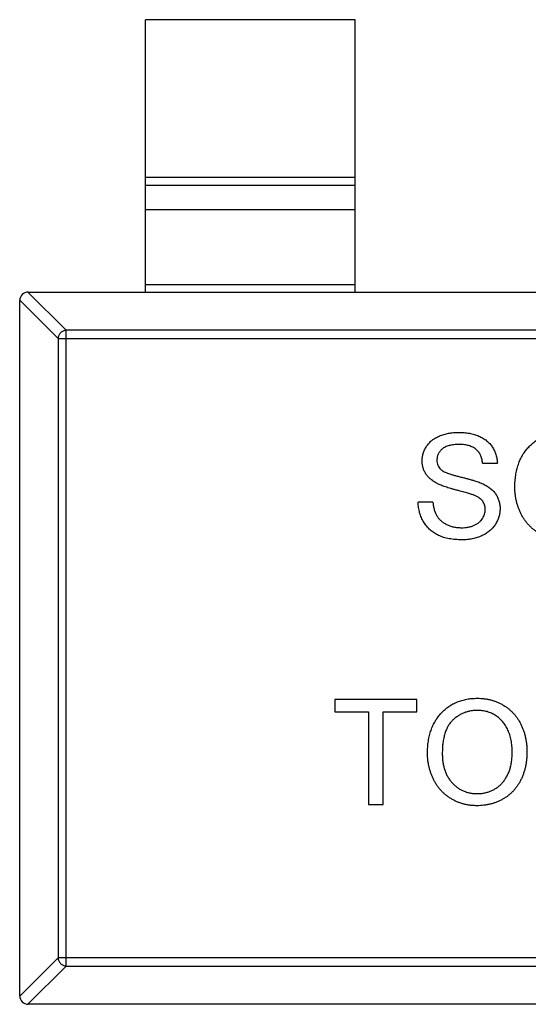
# Model space of a CAD drawing. Header units: millimetres. Extents: x 134 to 283, y 142 to 332.
# Tile 109 of 145: x 176.01 to 177.22, y 271.8 to 274.15. Entities that reach past the tile are written whole.
import ezdxf

# ---------------------------------------------------------------- set-up
doc = ezdxf.new("R2010")
doc.units = ezdxf.units.MM
doc.header["$LTSCALE"] = 0.1
doc.layers.get('0').update_dxf_attribs({"linetype": 'CONTINUOUS'})

msp = doc.modelspace()

# ---------------------------------------------------------------- linework, layer by layer
at = {"color": 7, "linetype": 'Continuous'}
for p, q in [((176.3111, 273.4967), (176.3111, 274.1467)), ((176.8111, 274.1467), (176.3111, 274.1467)), ((176.8111, 273.4967), (176.8111, 274.1467)), ((176.3111, 273.7705), (176.8111, 273.7705)), ((176.8111, 273.7507), (176.3111, 273.7507)), ((176.8111, 273.6927), (176.3111, 273.6927)), ((176.0308, 273.4967), (176.1222, 273.4053)), ((176.0311, 273.4967), (178.9911, 273.4967)), ((176.3111, 273.5145), (176.8111, 273.5145)), ((176.1025, 273.3856), (176.0111, 273.477)), ((176.0111, 271.8167), (176.0111, 273.4767)), ((176.1222, 271.8881), (176.1222, 273.4053)), ((178.9, 273.4053), (176.1222, 273.4053)), ((176.1025, 273.3856), (176.1025, 271.9078)), ((176.1025, 273.3856), (178.9197, 273.3856)), ((177.1153, 273.088), (177.1506, 273.088)), ((176.9967, 272.9951), (176.9615, 272.9951)), ((176.7627, 272.5239), (176.7627, 272.4951)), ((176.9582, 272.5239), (176.7627, 272.5239)), ((176.9582, 272.4951), (176.9582, 272.5239)), ((176.7627, 272.4951), (176.8429, 272.4951)), ((176.8429, 272.4951), (176.8429, 272.2739)), ((176.8781, 272.2739), (176.8781, 272.4951)), ((176.8781, 272.4951), (176.9582, 272.4951)), ((176.8429, 272.2739), (176.8781, 272.2739)), ((176.0111, 271.8164), (176.1025, 271.9078)), ((178.9197, 271.9078), (176.1025, 271.9078)), ((176.1222, 271.8881), (176.0308, 271.7967)), ((176.1222, 271.8881), (178.9, 271.8881)), ((178.9911, 271.7967), (176.0311, 271.7967))]:
    msp.add_line(p, q, dxfattribs=at)
for centre, start, end in [((176.0311, 273.4767), 90, 180), ((176.0311, 271.8167), 180, 270)]:
    msp.add_arc(centre, 0.02, start, end, dxfattribs=at)
for points, knots in [([(176.1222, 273.4053), (176.1197, 273.4052), (176.1146, 273.404), (176.1082, 273.3996), (176.1038, 273.3932), (176.1026, 273.3881), (176.1025, 273.3856)], [0, 0, 0, 0, 0.249032, 0.5, 0.750968, 1, 1, 1, 1]), ([(176.9711, 273.0933), (176.9712, 273.0964), (176.9714, 273.1025), (176.9735, 273.1116), (176.9769, 273.1203), (176.9807, 273.1272), (176.9844, 273.1324), (176.9875, 273.1362), (176.9909, 273.1397), (176.9947, 273.1429), (176.9987, 273.1459), (177.003, 273.1487), (177.0077, 273.1511), (177.0143, 273.1541), (177.0231, 273.1572), (177.0342, 273.1598), (177.0458, 273.1614), (177.0538, 273.1616), (177.0579, 273.1617)], [0, 0, 0, 0, 0.074995, 0.149165, 0.223664, 0.300412, 0.33957, 0.378921, 0.418096, 0.45823, 0.498427, 0.539708, 0.582216, 0.625824, 0.715481, 0.807384, 0.901634, 1, 1, 1, 1]), ([(177.0579, 273.1617), (177.0623, 273.1616), (177.071, 273.1614), (177.0835, 273.1598), (177.0953, 273.1569), (177.1045, 273.1538), (177.1113, 273.1506), (177.1161, 273.148), (177.1206, 273.1452), (177.1248, 273.142), (177.1287, 273.1386), (177.1322, 273.135), (177.1355, 273.1311), (177.1395, 273.1255), (177.1437, 273.1181), (177.1473, 273.1086), (177.1498, 273.0985), (177.1503, 273.0915), (177.1506, 273.088)], [0, 0, 0, 0, 0.100475, 0.195644, 0.286083, 0.372983, 0.415026, 0.456052, 0.495939, 0.535566, 0.574087, 0.612519, 0.651081, 0.689513, 0.766237, 0.84235, 0.919974, 1, 1, 1, 1]), ([(177.1922, 273.0302), (177.1923, 273.0352), (177.1925, 273.045), (177.1941, 273.0592), (177.1966, 273.0726), (177.2003, 273.0851), (177.205, 273.0968), (177.2106, 273.1078), (177.2174, 273.1178), (177.2252, 273.1269), (177.2338, 273.1351), (177.243, 273.1423), (177.2529, 273.1483), (177.2633, 273.1532), (177.2744, 273.157), (177.2861, 273.1597), (177.2983, 273.1614), (177.3067, 273.1616), (177.311, 273.1617)], [0, 0, 0, 0, 0.075226, 0.146575, 0.2145, 0.27953, 0.342403, 0.403496, 0.463762, 0.523864, 0.583252, 0.641302, 0.698898, 0.756295, 0.814628, 0.874325, 0.935783, 1, 1, 1, 1]), ([(177.0593, 273.1329), (177.057, 273.1329), (177.0527, 273.1328), (177.0465, 273.1322), (177.0408, 273.1314), (177.0355, 273.1302), (177.0306, 273.1287), (177.0262, 273.1269), (177.0224, 273.1246), (177.0189, 273.122), (177.016, 273.1192), (177.0134, 273.1162), (177.0112, 273.1132), (177.0094, 273.1099), (177.008, 273.1065), (177.0071, 273.103), (177.0064, 273.0993), (177.0064, 273.0968), (177.0063, 273.0956)], [0, 0, 0, 0, 0.091511, 0.177143, 0.257108, 0.331198, 0.400592, 0.465625, 0.526973, 0.585443, 0.641399, 0.695044, 0.746782, 0.796959, 0.847545, 0.897439, 0.947649, 1, 1, 1, 1]), ([(177.1153, 273.088), (177.1151, 273.0898), (177.1146, 273.0933), (177.1136, 273.0984), (177.112, 273.1031), (177.1102, 273.1075), (177.1081, 273.1115), (177.1056, 273.1152), (177.1026, 273.1185), (177.0994, 273.1216), (177.0958, 273.1243), (177.0917, 273.1266), (177.0873, 273.1285), (177.0825, 273.1301), (177.0772, 273.1314), (177.0716, 273.1323), (177.0656, 273.1327), (177.0614, 273.1328), (177.0593, 273.1329)], [0, 0, 0, 0, 0.067155, 0.131403, 0.192732, 0.251253, 0.307704, 0.362699, 0.417778, 0.472304, 0.527873, 0.58523, 0.645057, 0.707952, 0.774434, 0.84494, 0.920404, 1, 1, 1, 1]), ([(177.0063, 273.0956), (177.0064, 273.0934), (177.0066, 273.0892), (177.0084, 273.0833), (177.0112, 273.0779), (177.0139, 273.075), (177.0153, 273.0735)], [0, 0, 0, 0, 0.262741, 0.509957, 0.753327, 1, 1, 1, 1]), ([(177.008, 273.0392), (177.005, 273.0408), (176.9994, 273.0439), (176.9917, 273.0494), (176.9853, 273.0555), (176.9801, 273.0621), (176.976, 273.0693), (176.9732, 273.077), (176.9713, 273.085), (176.9712, 273.0905), (176.9711, 273.0933)], [0, 0, 0, 0, 0.144805, 0.279512, 0.406394, 0.527502, 0.645393, 0.761885, 0.878942, 1, 1, 1, 1]), ([(177.0153, 273.0735), (177.0162, 273.0727), (177.0181, 273.0711), (177.0217, 273.0689), (177.0261, 273.0667), (177.0314, 273.0646), (177.0376, 273.0624), (177.0446, 273.0601), (177.0526, 273.0579), (177.0612, 273.0557), (177.0699, 273.0536), (177.0782, 273.0514), (177.0858, 273.0494), (177.0927, 273.0474), (177.0989, 273.0454), (177.1044, 273.0435), (177.1092, 273.0417), (177.1122, 273.0405), (177.1136, 273.0399)], [0, 0, 0, 0, 0.032743, 0.07241, 0.119611, 0.174673, 0.237345, 0.308352, 0.38763, 0.474784, 0.563332, 0.645136, 0.720203, 0.789134, 0.851497, 0.907331, 0.956969, 1, 1, 1, 1]), ([(177.0951, 273.0115), (177.0942, 273.0119), (177.0922, 273.0127), (177.0888, 273.0138), (177.0847, 273.0152), (177.08, 273.0166), (177.0745, 273.0181), (177.0683, 273.0199), (177.0614, 273.0217), (177.054, 273.0237), (177.0466, 273.0256), (177.0394, 273.0276), (177.0329, 273.0296), (177.0268, 273.0316), (177.0214, 273.0335), (177.0164, 273.0354), (177.012, 273.0373), (177.0093, 273.0386), (177.008, 273.0392)], [0, 0, 0, 0, 0.0312, 0.070487, 0.117215, 0.171576, 0.234122, 0.303963, 0.382156, 0.467646, 0.554335, 0.635074, 0.710037, 0.779092, 0.842966, 0.901001, 0.953246, 1, 1, 1, 1]), ([(177.1136, 273.0399), (177.1154, 273.0391), (177.1189, 273.0375), (177.1239, 273.0347), (177.1286, 273.0318), (177.1329, 273.0287), (177.1368, 273.0255), (177.1403, 273.0221), (177.1436, 273.0185), (177.1464, 273.0147), (177.1489, 273.0108), (177.1511, 273.0068), (177.1528, 273.0026), (177.1544, 272.9983), (177.1555, 272.9937), (177.1564, 272.9891), (177.1569, 272.9843), (177.1569, 272.9811), (177.157, 272.9795)], [0, 0, 0, 0, 0.074931, 0.147078, 0.216364, 0.282503, 0.346688, 0.408836, 0.469262, 0.528432, 0.587001, 0.644416, 0.702189, 0.759767, 0.81849, 0.877633, 0.93802, 1, 1, 1, 1]), ([(177.3108, 272.9053), (177.3079, 272.9054), (177.3022, 272.9054), (177.2938, 272.9063), (177.2856, 272.9076), (177.2777, 272.9094), (177.2699, 272.9118), (177.2624, 272.9147), (177.2552, 272.9181), (177.2482, 272.9221), (177.2415, 272.9265), (177.2352, 272.9313), (177.2294, 272.9365), (177.224, 272.9422), (177.2189, 272.9481), (177.2143, 272.9545), (177.2101, 272.9612), (177.2064, 272.9683), (177.203, 272.9757), (177.2002, 272.9832), (177.1977, 272.9907), (177.1957, 272.9984), (177.1941, 273.0062), (177.1931, 273.0141), (177.1923, 273.0221), (177.1923, 273.0275), (177.1922, 273.0302)], [0, 0, 0, 0, 0.044697, 0.088534, 0.131409, 0.173814, 0.215715, 0.257247, 0.298848, 0.340604, 0.382029, 0.42297, 0.463632, 0.504048, 0.544591, 0.584964, 0.626265, 0.667979, 0.709943, 0.751382, 0.792619, 0.833948, 0.875008, 0.916446, 0.957907, 1, 1, 1, 1]), ([(177.1217, 272.9778), (177.1216, 272.9796), (177.1215, 272.9831), (177.1204, 272.9883), (177.1183, 272.993), (177.1157, 272.9974), (177.112, 273.0015), (177.1073, 273.0053), (177.1016, 273.0087), (177.0973, 273.0105), (177.0951, 273.0115)], [0, 0, 0, 0, 0.117768, 0.230176, 0.339843, 0.450625, 0.566943, 0.696021, 0.839438, 1, 1, 1, 1]), ([(177.0662, 272.9053), (177.0635, 272.9053), (177.0581, 272.9054), (177.0503, 272.9059), (177.0428, 272.9067), (177.0356, 272.9078), (177.0288, 272.9093), (177.0223, 272.9111), (177.0161, 272.9132), (177.0103, 272.9157), (177.0048, 272.9185), (176.9996, 272.9216), (176.9947, 272.9251), (176.9902, 272.9289), (176.9858, 272.933), (176.9819, 272.9375), (176.9782, 272.9423), (176.9749, 272.9473), (176.9719, 272.9527), (176.9692, 272.9582), (176.9669, 272.9639), (176.9651, 272.9699), (176.9636, 272.9759), (176.9625, 272.9821), (176.9617, 272.9885), (176.9615, 272.9929), (176.9615, 272.9951)], [0, 0, 0, 0, 0.052493, 0.102825, 0.151397, 0.198033, 0.242876, 0.285999, 0.327849, 0.368395, 0.407852, 0.446838, 0.485166, 0.523341, 0.561602, 0.59992, 0.638496, 0.677791, 0.71729, 0.756605, 0.796068, 0.835886, 0.875714, 0.916263, 0.95776, 1, 1, 1, 1]), ([(176.9967, 272.9951), (176.9971, 272.9919), (176.9978, 272.9858), (176.9999, 272.9772), (177.0026, 272.9694), (177.0059, 272.9625), (177.0103, 272.9563), (177.0156, 272.9508), (177.0221, 272.946), (177.0293, 272.9417), (177.0374, 272.9384), (177.046, 272.9359), (177.0552, 272.9344), (177.0614, 272.9343), (177.0646, 272.9342)], [0, 0, 0, 0, 0.093796, 0.180188, 0.260363, 0.334847, 0.407093, 0.481448, 0.559271, 0.64227, 0.728586, 0.815978, 0.906035, 1, 1, 1, 1]), ([(177.0646, 272.9342), (177.0674, 272.9342), (177.073, 272.9343), (177.0809, 272.9355), (177.0884, 272.9373), (177.0953, 272.9399), (177.1016, 272.9431), (177.107, 272.947), (177.1116, 272.9513), (177.1153, 272.9563), (177.1181, 272.9615), (177.1202, 272.9668), (177.1215, 272.9723), (177.1216, 272.976), (177.1217, 272.9778)], [0, 0, 0, 0, 0.105584, 0.205868, 0.300947, 0.393002, 0.480949, 0.562874, 0.641461, 0.717742, 0.791772, 0.862716, 0.931777, 1, 1, 1, 1]), ([(177.157, 272.9795), (177.1568, 272.9762), (177.1566, 272.9697), (177.1543, 272.9602), (177.1508, 272.9509), (177.1467, 272.9435), (177.1429, 272.9379), (177.1396, 272.9339), (177.136, 272.9302), (177.1321, 272.9266), (177.1279, 272.9233), (177.1234, 272.9203), (177.1186, 272.9175), (177.1117, 272.9141), (177.1026, 272.9105), (177.0911, 272.9075), (177.0788, 272.9056), (177.0705, 272.9054), (177.0662, 272.9053)], [0, 0, 0, 0, 0.074816, 0.148535, 0.223872, 0.301297, 0.340894, 0.38034, 0.420127, 0.45995, 0.500831, 0.541907, 0.584439, 0.62808, 0.717267, 0.80786, 0.901925, 1, 1, 1, 1]), ([(176.9839, 272.3956), (176.984, 272.4006), (176.9841, 272.4104), (176.9857, 272.4246), (176.9883, 272.438), (176.992, 272.4505), (176.9966, 272.4622), (177.0023, 272.4731), (177.0091, 272.4831), (177.0168, 272.4923), (177.0255, 272.5004), (177.0347, 272.5076), (177.0445, 272.5137), (177.055, 272.5186), (177.0661, 272.5224), (177.0777, 272.5251), (177.09, 272.5268), (177.0984, 272.527), (177.1026, 272.5271)], [0, 0, 0, 0, 0.075226, 0.146575, 0.2145, 0.27953, 0.342403, 0.403496, 0.463762, 0.523864, 0.583252, 0.641302, 0.698898, 0.756295, 0.814628, 0.874325, 0.935783, 1, 1, 1, 1]), ([(177.1026, 272.5271), (177.1055, 272.5271), (177.1111, 272.527), (177.1193, 272.5262), (177.1274, 272.5249), (177.1353, 272.5231), (177.1429, 272.5208), (177.1504, 272.518), (177.1576, 272.5146), (177.1646, 272.5108), (177.1713, 272.5065), (177.1775, 272.5018), (177.1834, 272.4966), (177.1889, 272.4911), (177.194, 272.4852), (177.1986, 272.4788), (177.2029, 272.4721), (177.2067, 272.465), (177.2101, 272.4575), (177.213, 272.4498), (177.2155, 272.4419), (177.2176, 272.4337), (177.2191, 272.4252), (177.2203, 272.4165), (177.2209, 272.4076), (177.221, 272.4016), (177.2211, 272.3985)], [0, 0, 0, 0, 0.043099, 0.085587, 0.126908, 0.167967, 0.20845, 0.249025, 0.289281, 0.33001, 0.370598, 0.410466, 0.450033, 0.489688, 0.529116, 0.569037, 0.609703, 0.650759, 0.692509, 0.734219, 0.776707, 0.819552, 0.863351, 0.907839, 0.953334, 1, 1, 1, 1]), ([(177.1028, 272.4983), (177.1, 272.4982), (177.0945, 272.4981), (177.0863, 272.4969), (177.0785, 272.495), (177.0709, 272.4925), (177.0636, 272.4891), (177.0567, 272.485), (177.05, 272.4801), (177.0437, 272.4746), (177.0378, 272.4682), (177.0328, 272.4606), (177.0286, 272.4521), (177.0251, 272.4426), (177.0224, 272.4322), (177.0205, 272.4207), (177.0194, 272.4083), (177.0192, 272.3997), (177.0191, 272.3952)], [0, 0, 0, 0, 0.055943, 0.110382, 0.164048, 0.216759, 0.269601, 0.323009, 0.377581, 0.433449, 0.490922, 0.550625, 0.613117, 0.679861, 0.751358, 0.828261, 0.910795, 1, 1, 1, 1]), ([(177.1858, 272.3987), (177.1858, 272.4012), (177.1858, 272.4061), (177.1852, 272.4132), (177.1845, 272.4201), (177.1834, 272.4268), (177.1819, 272.4333), (177.1802, 272.4395), (177.1782, 272.4455), (177.1758, 272.4512), (177.1732, 272.4566), (177.1702, 272.4618), (177.1669, 272.4666), (177.1635, 272.4711), (177.1596, 272.4753), (177.1555, 272.4791), (177.151, 272.4827), (177.1463, 272.4859), (177.1414, 272.4889), (177.1364, 272.4913), (177.1312, 272.4935), (177.1258, 272.4952), (177.1202, 272.4966), (177.1146, 272.4976), (177.1088, 272.4981), (177.1048, 272.4982), (177.1028, 272.4983)], [0, 0, 0, 0, 0.050852, 0.099752, 0.147438, 0.194086, 0.239171, 0.28334, 0.326577, 0.368936, 0.410572, 0.451051, 0.490877, 0.530044, 0.568937, 0.607578, 0.64642, 0.685679, 0.724799, 0.763513, 0.802173, 0.84074, 0.879649, 0.919071, 0.959098, 1, 1, 1, 1]), ([(177.1025, 272.2707), (177.0996, 272.2707), (177.0939, 272.2708), (177.0855, 272.2717), (177.0773, 272.2729), (177.0693, 272.2748), (177.0616, 272.2772), (177.0541, 272.2801), (177.0468, 272.2835), (177.0399, 272.2875), (177.0332, 272.2919), (177.0269, 272.2967), (177.021, 272.3019), (177.0156, 272.3076), (177.0105, 272.3135), (177.006, 272.3199), (177.0018, 272.3266), (176.998, 272.3337), (176.9947, 272.341), (176.9919, 272.3485), (176.9894, 272.3561), (176.9874, 272.3638), (176.9858, 272.3716), (176.9847, 272.3795), (176.984, 272.3875), (176.9839, 272.3929), (176.9839, 272.3956)], [0, 0, 0, 0, 0.044697, 0.088534, 0.131409, 0.173814, 0.215715, 0.257247, 0.298848, 0.340604, 0.382029, 0.42297, 0.463632, 0.504048, 0.544591, 0.584964, 0.626265, 0.667979, 0.709943, 0.751382, 0.792619, 0.833948, 0.875008, 0.916446, 0.957907, 1, 1, 1, 1]), ([(177.0191, 272.3952), (177.0192, 272.3916), (177.0193, 272.3845), (177.0205, 272.3743), (177.0223, 272.3646), (177.0249, 272.3555), (177.0282, 272.347), (177.0323, 272.3391), (177.0372, 272.3317), (177.0427, 272.3251), (177.0488, 272.3191), (177.0553, 272.3138), (177.0622, 272.3094), (177.0695, 272.3058), (177.0772, 272.303), (177.0852, 272.301), (177.0937, 272.2998), (177.0994, 272.2996), (177.1023, 272.2995)], [0, 0, 0, 0, 0.075964, 0.148125, 0.217201, 0.2833, 0.347202, 0.4093, 0.470426, 0.531588, 0.591739, 0.650258, 0.707303, 0.764208, 0.821148, 0.879119, 0.938423, 1, 1, 1, 1]), ([(177.1023, 272.2995), (177.1053, 272.2996), (177.1111, 272.2998), (177.1197, 272.301), (177.1278, 272.3031), (177.1356, 272.3058), (177.1429, 272.3096), (177.1498, 272.3139), (177.1563, 272.3193), (177.1624, 272.3253), (177.1679, 272.3321), (177.1728, 272.3396), (177.1768, 272.3479), (177.1802, 272.3567), (177.1827, 272.3663), (177.1845, 272.3765), (177.1856, 272.3874), (177.1858, 272.3949), (177.1858, 272.3987)], [0, 0, 0, 0, 0.061055, 0.119545, 0.176806, 0.232956, 0.288583, 0.344667, 0.401662, 0.46054, 0.520477, 0.581213, 0.643431, 0.707961, 0.775371, 0.846414, 0.921152, 1, 1, 1, 1]), ([(177.2211, 272.3985), (177.221, 272.3954), (177.2209, 272.3893), (177.2202, 272.3802), (177.219, 272.3714), (177.2174, 272.3628), (177.2152, 272.3545), (177.2126, 272.3464), (177.2095, 272.3386), (177.2059, 272.331), (177.202, 272.3238), (177.1975, 272.317), (177.1927, 272.3107), (177.1876, 272.3048), (177.1819, 272.2994), (177.1759, 272.2945), (177.1695, 272.2899), (177.1627, 272.2859), (177.1557, 272.2824), (177.1485, 272.2792), (177.1412, 272.2766), (177.1337, 272.2744), (177.1261, 272.2728), (177.1183, 272.2716), (177.1105, 272.2709), (177.1052, 272.2707), (177.1025, 272.2707)], [0, 0, 0, 0, 0.04756, 0.093962, 0.139112, 0.183626, 0.227457, 0.270703, 0.313611, 0.35626, 0.398366, 0.439557, 0.480045, 0.519888, 0.559658, 0.599421, 0.639208, 0.679668, 0.72002, 0.759859, 0.79956, 0.839199, 0.878956, 0.918794, 0.959083, 1, 1, 1, 1]), ([(176.1025, 271.9078), (176.1026, 271.9053), (176.1038, 271.9002), (176.1082, 271.8937), (176.1146, 271.8893), (176.1197, 271.8882), (176.1222, 271.8881)], [0, 0, 0, 0, 0.249032, 0.5, 0.750968, 1, 1, 1, 1])]:
    msp.add_open_spline(points, degree=3, knots=knots, dxfattribs=at)

doc.saveas('drawing.dxf')
